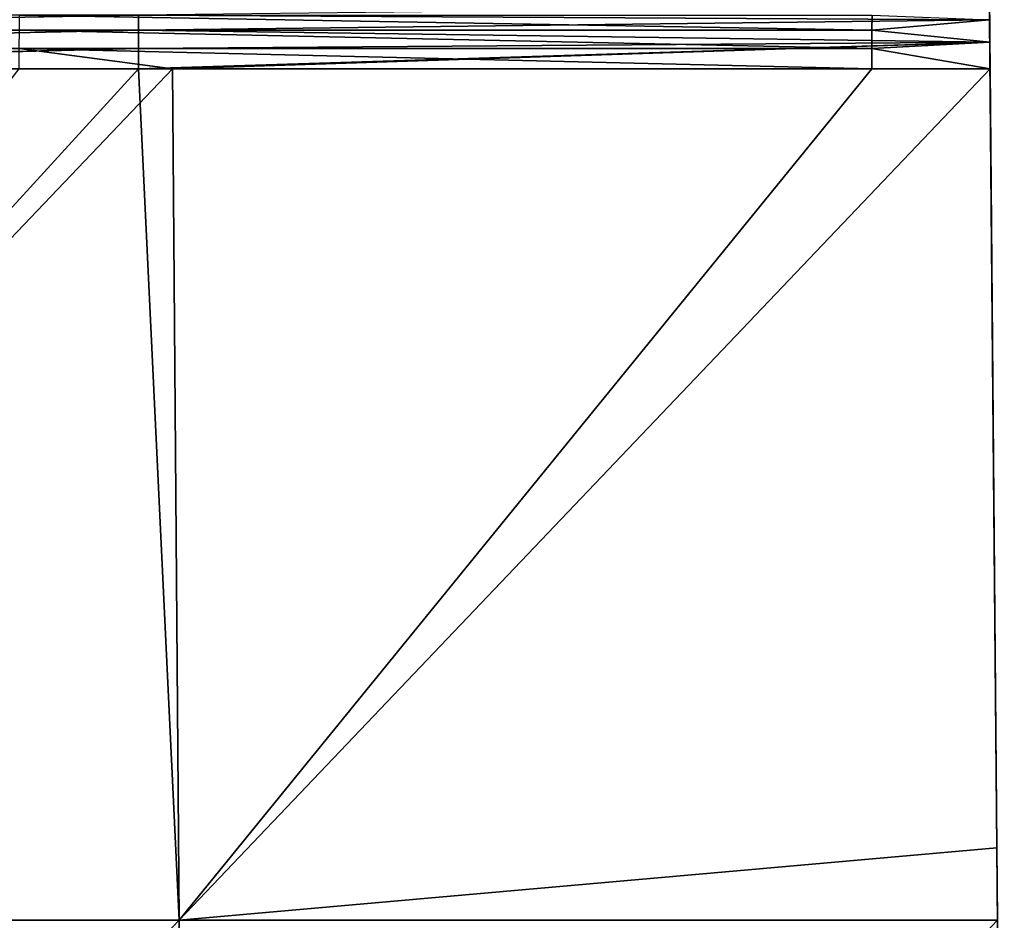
# Model space of a CAD drawing. Header units: millimetres. Extents: x -168 to 168, y -6 to 84.
# Tile 233 of 256: x 111 to 125, y 27 to 40. Entities that reach past the tile are written whole.
import ezdxf

# ---------------------------------------------------------------- set-up
doc = ezdxf.new("R2010")
doc.units = ezdxf.units.MM
doc.header["$LTSCALE"] = 65.185185
for name, color, linetype in [('107', 7, 'CONTINUOUS'), ('108', 7, 'CONTINUOUS'), ('109', 7, 'CONTINUOUS'), ('110', 7, 'CONTINUOUS'), ('111', 7, 'CONTINUOUS')]:
    doc.layers.add(name, color=color, linetype=linetype)

msp = doc.modelspace()

# ---------------------------------------------------------------- linework, layer by layer
at = {"layer": '107', "linetype": 'CONTINUOUS'}
for points in [[(122.94, 40.128, -49.476), (110.559, 40.128, -49.476), (110.561, 40.344, -49.271), (122.94, 40.128, -49.476)], [(122.942, 40.344, -49.271), (122.94, 40.128, -49.476), (110.561, 40.344, -49.271), (122.942, 40.344, -49.271)], [(122.942, 40.344, -49.271), (124.648, 40.279, -49.346), (122.94, 40.128, -49.476), (122.942, 40.344, -49.271)], [(124.648, 40.279, -49.346), (124.651, 39.953, -49.573), (122.94, 40.128, -49.476), (124.648, 40.279, -49.346)], [(122.938, 39.86, -49.608), (110.557, 39.86, -49.608), (110.559, 40.128, -49.476), (122.938, 39.86, -49.608)], [(122.94, 40.128, -49.476), (122.938, 39.86, -49.608), (110.559, 40.128, -49.476), (122.94, 40.128, -49.476)], [(122.94, 40.128, -49.476), (124.651, 39.953, -49.573), (122.938, 39.86, -49.608), (122.94, 40.128, -49.476)], [(124.651, 39.953, -49.573), (124.655, 39.565, -49.655), (122.938, 39.86, -49.608), (124.651, 39.953, -49.573)], [(110.555, 39.565, -49.655), (110.557, 39.86, -49.608), (112.783, 39.565, -49.655), (110.555, 39.565, -49.655)], [(110.557, 39.86, -49.608), (122.936, 39.565, -49.655), (112.783, 39.565, -49.655), (110.557, 39.86, -49.608)], [(122.938, 39.86, -49.608), (122.936, 39.565, -49.655), (110.557, 39.86, -49.608), (122.938, 39.86, -49.608)], [(122.938, 39.86, -49.608), (124.655, 39.565, -49.655), (122.936, 39.565, -49.655), (122.938, 39.86, -49.608)]]:
    msp.add_3dface(points, dxfattribs=at)
at = {"layer": '108', "linetype": 'CONTINUOUS'}
for points in [[(124.645, 40.634, 48.575), (124.753, 28.253, 38.697), (124.645, 40.636, 45.892), (124.645, 40.634, 48.575)], [(124.646, 40.608, -45.796), (124.753, 28.253, -49.753), (124.645, 40.636, -45.892), (124.646, 40.608, -45.796)], [(124.645, 40.636, -45.892), (124.753, 28.253, -49.753), (124.645, 40.634, -48.575), (124.645, 40.636, -45.892)], [(124.645, 40.636, 45.892), (124.753, 28.253, 38.697), (124.646, 40.608, 45.796), (124.645, 40.636, 45.892)], [(124.647, 40.491, 49.011), (124.753, 28.253, 38.697), (124.645, 40.634, 48.575), (124.647, 40.491, 49.011)], [(124.753, 28.253, -49.753), (124.647, 40.491, -49.011), (124.645, 40.634, -48.575), (124.753, 28.253, -49.753)], [(124.645, 40.633, 22.599), (124.753, 28.253, 16.584), (124.645, 40.633, 11.3), (124.645, 40.633, 22.599)], [(124.753, 28.253, 27.641), (124.753, 28.253, 16.584), (124.645, 40.633, 22.599), (124.753, 28.253, 27.641)], [(124.645, 40.633, 11.3), (124.753, 28.253, 5.528), (124.645, 40.633, 0), (124.645, 40.633, 11.3)], [(124.753, 28.253, 16.584), (124.753, 28.253, 5.528), (124.645, 40.633, 11.3), (124.753, 28.253, 16.584)], [(124.645, 40.633, 0), (124.753, 28.253, -5.528), (124.645, 40.633, -11.3), (124.645, 40.633, 0)], [(124.753, 28.253, 38.697), (124.753, 28.253, 27.641), (124.645, 40.633, 33.899), (124.753, 28.253, 38.697)], [(124.645, 40.633, 33.899), (124.753, 28.253, 27.641), (124.645, 40.633, 22.599), (124.645, 40.633, 33.899)], [(124.753, 28.253, -16.584), (124.753, 28.253, -27.641), (124.645, 40.633, -22.599), (124.753, 28.253, -16.584)], [(124.645, 40.633, -22.599), (124.753, 28.253, -27.641), (124.645, 40.633, -33.899), (124.645, 40.633, -22.599)], [(124.753, 28.253, -5.528), (124.753, 28.253, -16.584), (124.645, 40.633, -11.3), (124.753, 28.253, -5.528)], [(124.645, 40.633, -11.3), (124.753, 28.253, -16.584), (124.645, 40.633, -22.599), (124.645, 40.633, -11.3)], [(124.753, 28.253, 5.528), (124.753, 28.253, -5.528), (124.645, 40.633, 0), (124.753, 28.253, 5.528)], [(124.753, 28.253, -27.641), (124.753, 28.253, -38.697), (124.645, 40.633, -33.899), (124.753, 28.253, -27.641)], [(124.645, 40.633, -33.899), (124.753, 28.253, -38.697), (124.645, 40.631, -45.153), (124.645, 40.633, -33.899)], [(124.645, 40.631, 45.153), (124.753, 28.253, 38.697), (124.645, 40.633, 33.899), (124.645, 40.631, 45.153)], [(124.753, 28.253, -38.697), (124.753, 28.253, -49.753), (124.645, 40.631, -45.153), (124.753, 28.253, -38.697)], [(124.645, 40.631, -45.153), (124.753, 28.253, -49.753), (124.646, 40.57, -45.423), (124.645, 40.631, -45.153)], [(124.646, 40.57, 45.423), (124.753, 28.253, 38.697), (124.645, 40.631, 45.153), (124.646, 40.57, 45.423)], [(124.646, 40.57, -45.423), (124.753, 28.253, -49.753), (124.646, 40.608, -45.796), (124.646, 40.57, -45.423)], [(124.646, 40.608, 45.796), (124.753, 28.253, 38.697), (124.646, 40.57, 45.423), (124.646, 40.608, 45.796)], [(124.648, 40.279, 49.346), (124.753, 28.253, 38.697), (124.647, 40.491, 49.011), (124.648, 40.279, 49.346)], [(124.648, 40.279, -49.346), (124.647, 40.491, -49.011), (124.753, 28.253, -49.753), (124.648, 40.279, -49.346)], [(124.651, 39.953, 49.573), (124.753, 28.253, 38.697), (124.648, 40.279, 49.346), (124.651, 39.953, 49.573)], [(124.651, 39.953, -49.573), (124.648, 40.279, -49.346), (124.753, 28.253, -49.753), (124.651, 39.953, -49.573)], [(124.655, 39.565, 49.655), (124.753, 28.253, 38.697), (124.651, 39.953, 49.573), (124.655, 39.565, 49.655)], [(124.655, 39.565, -49.655), (124.651, 39.953, -49.573), (124.753, 28.253, -49.753), (124.655, 39.565, -49.655)], [(124.753, 28.253, 49.753), (124.753, 28.253, 38.697), (124.655, 39.565, 49.655), (124.753, 28.253, 49.753)], [(124.753, 28.253, 16.584), (124.861, 15.873, 16.62), (124.861, 15.873, 5.54), (124.753, 28.253, 16.584)], [(124.753, 28.253, 16.584), (124.753, 28.253, 27.641), (124.861, 15.873, 16.62), (124.753, 28.253, 16.584)], [(124.753, 28.253, 5.528), (124.861, 15.873, 5.54), (124.861, 15.873, -5.54), (124.753, 28.253, 5.528)], [(124.753, 28.253, 5.528), (124.753, 28.253, 16.584), (124.861, 15.873, 5.54), (124.753, 28.253, 5.528)], [(124.753, 28.253, 38.697), (124.753, 28.253, 49.753), (124.861, 15.873, 38.781), (124.753, 28.253, 38.697)], [(124.753, 28.253, 27.641), (124.861, 15.873, 27.701), (124.861, 15.873, 16.62), (124.753, 28.253, 27.641)], [(124.753, 28.253, 27.641), (124.753, 28.253, 38.697), (124.861, 15.873, 27.701), (124.753, 28.253, 27.641)], [(124.753, 28.253, -27.641), (124.753, 28.253, -16.584), (124.861, 15.873, -16.62), (124.753, 28.253, -27.641)], [(124.753, 28.253, -27.641), (124.861, 15.873, -16.62), (124.861, 15.873, -27.701), (124.753, 28.253, -27.641)], [(124.753, 28.253, -16.584), (124.753, 28.253, -5.528), (124.861, 15.873, -5.54), (124.753, 28.253, -16.584)], [(124.753, 28.253, -16.584), (124.861, 15.873, -5.54), (124.861, 15.873, -16.62), (124.753, 28.253, -16.584)], [(124.753, 28.253, -5.528), (124.753, 28.253, 5.528), (124.861, 15.873, -5.54), (124.753, 28.253, -5.528)], [(124.753, 28.253, -38.697), (124.861, 15.873, -27.701), (124.861, 15.873, -38.781), (124.753, 28.253, -38.697)], [(124.753, 28.253, -49.753), (124.753, 28.253, -38.697), (124.861, 15.873, -38.781), (124.753, 28.253, -49.753)], [(124.753, 28.253, -49.753), (124.861, 15.873, -38.781), (124.763, 27.198, -49.763), (124.753, 28.253, -49.753)], [(124.753, 28.253, -38.697), (124.753, 28.253, -27.641), (124.861, 15.873, -27.701), (124.753, 28.253, -38.697)], [(124.861, 15.873, 38.781), (124.753, 28.253, 49.753), (124.763, 27.198, 49.763), (124.861, 15.873, 38.781)], [(124.753, 28.253, 38.697), (124.861, 15.873, 38.781), (124.861, 15.873, 27.701), (124.753, 28.253, 38.697)], [(124.861, 15.873, -49.861), (124.763, 27.198, -49.763), (124.861, 15.873, -38.781), (124.861, 15.873, -49.861)]]:
    msp.add_3dface(points, dxfattribs=at)
at = {"layer": '109', "linetype": 'CONTINUOUS'}
for points in [[(100.998, 27.198, -49.763), (112.783, 39.565, -49.655), (112.88, 27.198, -49.763), (100.998, 27.198, -49.763)], [(110.555, 39.565, -49.655), (112.783, 39.565, -49.655), (100.998, 27.198, -49.763), (110.555, 39.565, -49.655)], [(112.783, 39.565, -49.655), (122.936, 39.565, -49.655), (112.88, 27.198, -49.763), (112.783, 39.565, -49.655)], [(122.936, 39.565, -49.655), (124.655, 39.565, -49.655), (112.88, 27.198, -49.763), (122.936, 39.565, -49.655)], [(124.655, 39.565, -49.655), (124.753, 28.253, -49.753), (112.88, 27.198, -49.763), (124.655, 39.565, -49.655)], [(124.753, 28.253, -49.753), (124.763, 27.198, -49.763), (112.88, 27.198, -49.763), (124.753, 28.253, -49.753)], [(100.998, 27.198, -49.763), (112.88, 27.198, -49.763), (101.086, 14.818, -49.871), (100.998, 27.198, -49.763)], [(112.88, 27.198, -49.763), (112.978, 14.818, -49.871), (101.086, 14.818, -49.871), (112.88, 27.198, -49.763)], [(112.88, 27.198, -49.763), (124.763, 27.198, -49.763), (112.978, 14.818, -49.871), (112.88, 27.198, -49.763)], [(124.763, 27.198, -49.763), (124.861, 15.873, -49.861), (112.978, 14.818, -49.871), (124.763, 27.198, -49.763)]]:
    msp.add_3dface(points, dxfattribs=at)
at = {"layer": '110', "linetype": 'CONTINUOUS'}
for points in [[(100.911, 39.565, 49.655), (100.998, 27.198, 49.763), (112.287, 39.565, 49.655), (100.911, 39.565, 49.655)], [(100.998, 27.198, 49.763), (112.88, 27.198, 49.763), (112.287, 39.565, 49.655), (100.998, 27.198, 49.763)], [(112.287, 39.565, 49.655), (112.88, 27.198, 49.763), (112.783, 39.565, 49.655), (112.287, 39.565, 49.655)], [(112.88, 27.198, 49.763), (124.655, 39.565, 49.655), (112.783, 39.565, 49.655), (112.88, 27.198, 49.763)], [(124.753, 28.253, 49.753), (124.655, 39.565, 49.655), (112.88, 27.198, 49.763), (124.753, 28.253, 49.753)], [(124.763, 27.198, 49.763), (124.753, 28.253, 49.753), (112.88, 27.198, 49.763), (124.763, 27.198, 49.763)], [(112.88, 27.198, 49.763), (100.998, 27.198, 49.763), (101.086, 14.818, 49.871), (112.88, 27.198, 49.763)], [(112.88, 27.198, 49.763), (101.086, 14.818, 49.871), (112.978, 14.818, 49.871), (112.88, 27.198, 49.763)], [(124.763, 27.198, 49.763), (112.88, 27.198, 49.763), (112.978, 14.818, 49.871), (124.763, 27.198, 49.763)]]:
    msp.add_3dface(points, dxfattribs=at)
at = {"layer": '111', "linetype": 'CONTINUOUS'}
for points in [[(124.648, 40.279, 49.346), (124.647, 40.491, 49.011), (112.287, 40.344, 49.271), (124.648, 40.279, 49.346)], [(99.907, 40.128, 49.476), (112.287, 40.344, 49.271), (99.907, 40.344, 49.271), (99.907, 40.128, 49.476)], [(112.287, 40.128, 49.476), (112.287, 40.344, 49.271), (99.907, 40.128, 49.476), (112.287, 40.128, 49.476)], [(112.287, 40.128, 49.476), (124.648, 40.279, 49.346), (112.287, 40.344, 49.271), (112.287, 40.128, 49.476)], [(124.651, 39.953, 49.573), (124.648, 40.279, 49.346), (112.287, 40.128, 49.476), (124.651, 39.953, 49.573)], [(99.907, 39.86, 49.608), (112.287, 40.128, 49.476), (99.907, 40.128, 49.476), (99.907, 39.86, 49.608)], [(112.287, 39.86, 49.608), (112.287, 40.128, 49.476), (99.907, 39.86, 49.608), (112.287, 39.86, 49.608)], [(112.287, 39.86, 49.608), (124.651, 39.953, 49.573), (112.287, 40.128, 49.476), (112.287, 39.86, 49.608)], [(124.651, 39.953, 49.573), (112.287, 39.565, 49.655), (112.783, 39.565, 49.655), (124.651, 39.953, 49.573)], [(112.287, 39.565, 49.655), (124.651, 39.953, 49.573), (112.287, 39.86, 49.608), (112.287, 39.565, 49.655)], [(124.655, 39.565, 49.655), (124.651, 39.953, 49.573), (112.783, 39.565, 49.655), (124.655, 39.565, 49.655)], [(99.907, 39.565, 49.655), (100.911, 39.565, 49.655), (112.287, 39.86, 49.608), (99.907, 39.565, 49.655)], [(99.907, 39.565, 49.655), (112.287, 39.86, 49.608), (99.907, 39.86, 49.608), (99.907, 39.565, 49.655)], [(100.911, 39.565, 49.655), (112.287, 39.565, 49.655), (112.287, 39.86, 49.608), (100.911, 39.565, 49.655)]]:
    msp.add_3dface(points, dxfattribs=at)

doc.saveas('drawing.dxf')
